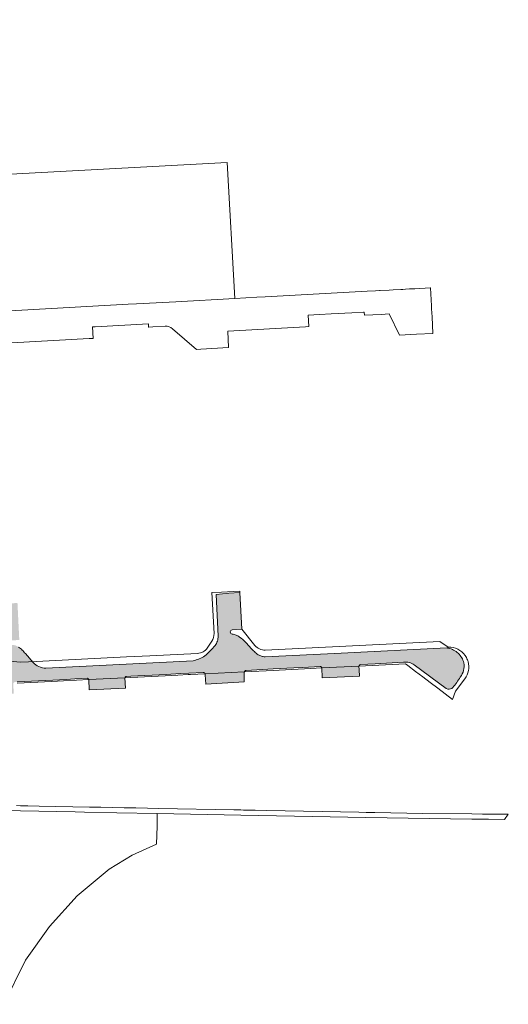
# Model space of a CAD drawing. Header units: metres. Extents: x 3492183 to 3492884, y 5882475 to 5882978.
# Tile 256 of 256: x 3492648 to 3492884, y 5882502 to 5882978. Entities that reach past the tile are written whole.
import ezdxf

# ---------------------------------------------------------------- set-up
doc = ezdxf.new("R2010")
doc.units = ezdxf.units.M
doc.header["$LTSCALE"] = 0.1
doc.layers.add('Bod-Asphalt', color=7, linetype='Continuous', lineweight=9, true_color=0x454545)
doc.layers.add('So-Flurstücke Umgebung', color=7, linetype='Continuous', lineweight=9, true_color=0x888888)

msp = doc.modelspace()

# ---------------------------------------------------------------- hatches: boundary and pattern name
at = {"layer": 'Bod-Asphalt', "linetype": 'Continuous', "lineweight": 0, "true_color": 0xbbbbbb, "transparency": 33554687}
h = msp.add_hatch(color=9, dxfattribs=at)
edge = h.paths.add_edge_path()
edge.add_arc((3492547.198939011, 5882699.589123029), 40.61117003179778, 255.3692922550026, 263.4059814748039)
edge.add_arc((3492547.198932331, 5882699.589049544), 40.61109626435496, 263.40597894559, 271.4426828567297)
edge.add_arc((3492546.841245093, 5882661.981492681), 3.293766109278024, 294.7726373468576, 309.6530728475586)
edge.add_arc((3492546.841240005, 5882661.981499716), 3.293774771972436, 309.6530629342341, 324.5334572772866)
edge.add_arc((3492552.117585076, 5882657.603447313), 3.579528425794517, 113.89623516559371, 136.435331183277, ccw=False)
edge.add_arc((3492552.117586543, 5882657.603445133), 3.579531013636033, 91.35716704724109, 113.8962425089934, ccw=False)
edge.add_line((3492552.032806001, 5882661.181972), (3492587.908505, 5882662.883553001))
edge.add_line((3492587.908505, 5882662.883553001), (3492603.805589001, 5882663.710701))
edge.add_line((3492603.805589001, 5882663.710701), (3492613.779518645, 5882664.203221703))
edge.add_arc((3492613.83017725, 5882662.74273088), 1.461369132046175, 72.7321703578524, 91.98656575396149, ccw=False)
edge.add_arc((3492613.830176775, 5882662.742729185), 1.461370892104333, 53.47777960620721, 72.7321722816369, ccw=False)
edge.add_line((3492614.699889, 5882663.917125), (3492615.669288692, 5882663.122809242))
edge.add_arc((3492617.350625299, 5882665.153769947), 2.63660656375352, 230.3802456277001, 251.4224872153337)
edge.add_arc((3492617.350627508, 5882665.153774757), 2.636611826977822, 251.4224750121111, 272.4646781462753)
edge.add_line((3492617.464011, 5882662.519602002), (3492626.785686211, 5882662.853033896))
edge.add_arc((3492626.541755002, 5882668.966092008), 6.117923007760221, 272.2850785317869, 291.4054838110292)
edge.add_arc((3492626.541752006, 5882668.96610066), 6.117932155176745, 291.4054803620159, 310.5258551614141)
edge.add_line((3492630.51713, 5882664.315781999), (3492634.645687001, 5882667.936477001))
edge.add_arc((3492628.699904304, 5882673.721319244), 8.295585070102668, 315.7860306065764, 335.9039321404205)
edge.add_arc((3492628.69989504, 5882673.721325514), 8.295596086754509, 335.903918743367, 356.0217954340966)
edge.add_line((3492636.975503, 5882673.145802), (3492635.407422, 5882695.359029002))
edge.add_line((3492635.407422, 5882695.359029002), (3492646.943962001, 5882696.040666))
edge.add_line((3492646.943962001, 5882696.040666), (3492647.836700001, 5882678.110218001))
edge.add_line((3492647.836700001, 5882678.110218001), (3492644.047201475, 5882678.05908196))
edge.add_arc((3492644.026217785, 5882676.894598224), 1.164672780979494, 88.96765686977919, 178.9676784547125)
edge.add_arc((3492644.026219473, 5882676.894597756), 1.164674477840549, 178.9676568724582, 268.9675953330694)
edge.add_arc((3492644.487463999, 5882670.727502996), 5.025798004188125, 74.19171338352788, 95.50604845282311, ccw=False)
edge.add_arc((3492644.487465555, 5882670.727508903), 5.025791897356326, 52.87734727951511, 74.19171210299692, ccw=False)
edge.add_arc((3492636.788536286, 5882660.231764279), 18.0420700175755, 46.3221556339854, 53.49890451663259, ccw=False)
edge.add_arc((3492636.788499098, 5882660.231721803), 18.04212642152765, 39.14543929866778, 46.32216337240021, ccw=False)
edge.add_line((3492650.780998, 5882671.621555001), (3492654.465536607, 5882667.280793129))
edge.add_arc((3492660.754829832, 5882673.290642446), 8.699051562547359, 223.6984293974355, 246.6391618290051)
edge.add_arc((3492660.754832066, 5882673.290644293), 8.699054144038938, 246.6391531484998, 269.5798798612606)
edge.add_line((3492660.691047, 5882664.591824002), (3492731.679057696, 5882668.101479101))
edge.add_arc((3492727.047522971, 5882687.156087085), 19.60941608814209, 283.6617397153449, 292.7127605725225)
edge.add_arc((3492727.047529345, 5882687.156081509), 19.60940848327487, 292.7127496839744, 301.7637737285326)
edge.add_arc((3492695.608833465, 5882716.620609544), 62.23051334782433, 312.150220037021, 315.3831389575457)
edge.add_arc((3492695.609488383, 5882716.61999177), 62.22961326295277, 315.3831203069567, 318.6160860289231)
edge.add_arc((3492734.961430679, 5882680.33417054), 8.798906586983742, 326.5170884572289, 342.3197644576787)
edge.add_arc((3492734.961409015, 5882680.33418042), 8.798930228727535, 342.3197460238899, 358.1223776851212)
edge.add_line((3492743.755615, 5882680.045885), (3492742.696653, 5882700.129320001))
edge.add_line((3492742.696653, 5882700.129320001), (3492748.883074, 5882700.824804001))
edge.add_line((3492748.883074, 5882700.824804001), (3492754.241150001, 5882701.134092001))
edge.add_line((3492754.241150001, 5882701.134092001), (3492755.11997, 5882683.448658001))
edge.add_line((3492755.11997, 5882683.448658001), (3492750.426170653, 5882683.083365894))
edge.add_arc((3492750.635988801, 5882682.039195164), 1.065042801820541, 101.3618405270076, 180.3579557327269)
edge.add_arc((3492750.635988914, 5882682.039195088), 1.065042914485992, 180.3579515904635, 259.3540791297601)
edge.add_arc((3492749.504744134, 5882672.978742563), 8.068043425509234, 69.35041793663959, 83.34872648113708, ccw=False)
edge.add_arc((3492749.504761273, 5882672.978783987), 8.06799861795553, 55.352044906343, 69.3504280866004, ccw=False)
edge.add_arc((3492734.914056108, 5882654.920817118), 31.26713684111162, 45.214631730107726, 52.168045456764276, ccw=False)
edge.add_arc((3492734.913995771, 5882654.920755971), 31.26722274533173, 38.261238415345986, 45.21463218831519, ccw=False)
edge.add_arc((3492773.95436801, 5882686.840042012), 19.17359201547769, 220.9133974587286, 228.2012148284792)
edge.add_arc((3492773.954379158, 5882686.840054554), 19.17360879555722, 228.2012149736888, 235.4890276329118)
edge.add_arc((3492766.226563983, 5882675.639222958), 5.565665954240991, 235.7141485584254, 253.3408617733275)
edge.add_arc((3492766.226560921, 5882675.639210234), 5.565652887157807, 253.3408543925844, 270.9676090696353)
edge.add_line((3492766.320549, 5882670.074351), (3492803.035580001, 5882671.834182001))
edge.add_line((3492803.035580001, 5882671.834182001), (3492853.96502302, 5882674.367751))
edge.add_arc((3492852.775658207, 5882664.543933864), 9.895553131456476, 80.86988215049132, 83.09682523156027, ccw=False)
edge.add_arc((3492852.775485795, 5882664.542860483), 9.896640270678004, 78.64318700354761, 80.86988269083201, ccw=False)
edge.add_arc((3492852.812392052, 5882664.801762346), 9.635551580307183, 46.14636887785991, 78.55518834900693, ccw=False)
edge.add_arc((3492852.812391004, 5882664.801760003), 9.635553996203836, 13.737560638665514, 46.14637403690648, ccw=False)
edge.add_arc((3492853.816405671, 5882665.506278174), 8.50465430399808, -13.750632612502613, 10.731914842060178, ccw=False)
edge.add_arc((3492853.816407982, 5882665.506278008), 8.504652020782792, 321.7668161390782, 346.24936476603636, ccw=False)
edge.add_arc((3492820.348408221, 5882685.517553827), 47.44147370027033, 324.05768475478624, 327.8084800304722, ccw=False)
edge.add_arc((3492820.348326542, 5882685.517612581), 47.4415743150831, 320.30689698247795, 324.05768518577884, ccw=False)
edge.add_arc((3492855.006308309, 5882656.983660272), 2.555422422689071, 287.9295006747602, 316.29044514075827, ccw=False)
edge.add_arc((3492855.006310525, 5882656.983654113), 2.555415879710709, 259.5684938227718, 287.9294959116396, ccw=False)
edge.add_line((3492854.543627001, 5882654.470474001), (3492853.718304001, 5882654.776576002))
edge.add_line((3492853.718304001, 5882654.776576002), (3492838.290173, 5882666.205879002))
edge.add_arc((3492834.276725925, 5882660.565042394), 6.922918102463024, 54.56820410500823, 76.58111521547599)
edge.add_arc((3492834.276721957, 5882660.565031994), 6.922929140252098, 76.58110325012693, 98.59398486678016)
edge.add_line((3492833.242218, 5882667.410231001), (3492833.069152, 5882667.401222))
edge.add_line((3492833.069152, 5882667.401222), (3492819.493962, 5882666.696521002))
edge.add_line((3492819.493962, 5882666.696521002), (3492812.381242, 5882666.340159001))
edge.add_arc((3492812.502078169, 5882665.405169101), 0.9427658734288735, 97.36397078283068, 134.1772341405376)
edge.add_arc((3492812.502075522, 5882665.405170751), 0.9427628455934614, 134.1771886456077, 170.9905456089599)
edge.add_line((3492811.570944, 5882665.552805), (3492811.656004, 5882663.762057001))
edge.add_line((3492811.656004, 5882663.762057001), (3492811.809109, 5882660.776811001))
edge.add_line((3492811.809109, 5882660.776811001), (3492793.918257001, 5882659.889898))
edge.add_line((3492793.918257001, 5882659.889898), (3492793.6811, 5882664.665895))
edge.add_arc((3492792.946684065, 5882664.621521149), 0.7357552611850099, 3.457641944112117, 47.2303841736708)
edge.add_arc((3492792.946685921, 5882664.621523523), 0.7357522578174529, 47.23036474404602, 91.00321464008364)
edge.add_line((3492792.933804, 5882665.357163), (3492784.510581, 5882664.922728))
edge.add_line((3492784.510581, 5882664.922728), (3492780.212936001, 5882664.702506))
edge.add_line((3492780.212936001, 5882664.702506), (3492770.171093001, 5882664.184987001))
edge.add_line((3492770.171093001, 5882664.184987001), (3492757.270153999, 5882663.521319))
edge.add_arc((3492757.472011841, 5882662.197781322), 1.33884225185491, 98.67157759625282, 125.8505784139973)
edge.add_arc((3492757.472013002, 5882662.197779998), 1.33884400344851, 125.8505854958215, 153.0295381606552)
edge.add_arc((3492757.203867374, 5882662.5508387), 0.9593624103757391, 164.638148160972, 177.0898740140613)
edge.add_arc((3492757.203870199, 5882662.550838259), 0.9593652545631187, 177.0898562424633, 189.5415007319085)
edge.add_line((3492756.257777, 5882662.391812), (3492756.204804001, 5882657.957941))
edge.add_line((3492756.204804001, 5882657.957941), (3492737.86163, 5882656.911931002))
edge.add_line((3492737.86163, 5882656.911931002), (3492737.530448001, 5882661.424830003))
edge.add_arc((3492735.91898563, 5882661.240529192), 1.6219672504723, 6.524493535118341, 14.69960941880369)
edge.add_arc((3492735.919042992, 5882661.240543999), 1.621908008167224, 14.69961767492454, 22.87501356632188)
edge.add_arc((3492736.521703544, 5882661.557286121), 0.9452733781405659, 19.38370616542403, 56.19834922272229)
edge.add_arc((3492736.521702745, 5882661.557284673), 0.9452750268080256, 56.19835781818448, 93.01298124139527)
edge.add_line((3492736.472017, 5882662.501253), (3492729.594305, 5882662.142890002))
edge.add_line((3492729.594305, 5882662.142890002), (3492725.601731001, 5882661.935679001))
edge.add_line((3492725.601731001, 5882661.935679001), (3492718.705012, 5882661.576314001))
edge.add_line((3492718.705012, 5882661.576314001), (3492701.597269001, 5882660.685407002))
edge.add_line((3492701.597269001, 5882660.685407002), (3492699.470431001, 5882660.575294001))
edge.add_arc((3492699.57752059, 5882659.728054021), 0.8539811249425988, 97.20387993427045, 131.0350903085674)
edge.add_arc((3492699.577518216, 5882659.728057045), 0.8539772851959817, 131.035103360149, 164.8664310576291)
edge.add_line((3492698.753157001, 5882659.951005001), (3492698.999327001, 5882654.984893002))
edge.add_line((3492698.999327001, 5882654.984893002), (3492681.552461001, 5882654.136980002))
edge.add_line((3492681.552461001, 5882654.136980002), (3492681.312286, 5882659.086094))
edge.add_arc((3492680.640463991, 5882658.985326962), 0.6793370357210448, 8.530243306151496, 48.35596379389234)
edge.add_arc((3492680.64046387, 5882658.985326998), 0.6793370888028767, 48.35595415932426, 88.18163516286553)
edge.add_line((3492680.662020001, 5882659.664322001), (3492674.690668, 5882659.352002))
edge.add_line((3492674.690668, 5882659.352002), (3492670.477008, 5882659.132777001))
edge.add_line((3492670.477008, 5882659.132777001), (3492664.007461, 5882658.794431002))
edge.add_line((3492664.007461, 5882658.794431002), (3492646.763673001, 5882657.894506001))
edge.add_line((3492646.763673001, 5882657.894506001), (3492645.765280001, 5882657.842452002))
edge.add_arc((3492645.803165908, 5882656.978171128), 0.8651108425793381, 92.50996397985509, 125.8971700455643)
edge.add_arc((3492645.803165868, 5882656.978171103), 0.8651108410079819, 125.8971668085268, 159.2843729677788)
edge.add_arc((3492645.793114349, 5882656.981252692), 0.8546193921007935, 159.2392422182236, 171.3040674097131)
edge.add_arc((3492645.79311151, 5882656.981253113), 0.8546165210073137, 171.3040665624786, 183.3688992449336)
edge.add_line((3492644.939971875, 5882656.931031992), (3492645.130137, 5882652.294035))
edge.add_line((3492645.130137, 5882652.294035), (3492627.150068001, 5882651.528132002))
edge.add_line((3492627.150068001, 5882651.528132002), (3492626.93189, 5882655.897020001))
edge.add_arc((3492625.382173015, 5882655.095378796), 1.744778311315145, 27.35172661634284, 37.02661384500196)
edge.add_arc((3492625.382138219, 5882655.095352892), 1.744821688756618, 37.02660487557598, 46.70124505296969)
edge.add_arc((3492625.36099217, 5882655.083370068), 1.768059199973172, 46.46882891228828, 69.91697258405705)
edge.add_arc((3492625.360994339, 5882655.083378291), 1.768050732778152, 69.91694711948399, 93.3652043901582)
edge.add_line((3492625.257209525, 5882656.848380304), (3492619.886097, 5882656.573093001))
edge.add_line((3492619.886097, 5882656.573093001), (3492615.962553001, 5882656.371882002))
edge.add_line((3492615.962553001, 5882656.371882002), (3492608.730709, 5882656.001494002))
edge.add_line((3492608.730709, 5882656.001494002), (3492591.107908, 5882655.097325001))
edge.add_line((3492591.107908, 5882655.097325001), (3492590.133536, 5882655.047253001))
edge.add_arc((3492590.323842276, 5882654.169011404), 0.8986238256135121, 102.2264061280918, 129.4793547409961)
edge.add_arc((3492590.32384649, 5882654.169006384), 0.898630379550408, 129.4793586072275, 156.7320795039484)
edge.add_arc((3492590.31456284, 5882654.172252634), 0.8888196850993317, 156.6879155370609, 164.8663357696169)
edge.add_arc((3492590.314555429, 5882654.172254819), 0.8888119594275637, 164.866347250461, 173.0448601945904)
edge.add_line((3492589.432284, 5882654.279883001), (3492589.551437, 5882649.607854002))
edge.add_line((3492589.551437, 5882649.607854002), (3492571.366487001, 5882648.709541))
edge.add_line((3492571.366487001, 5882648.709541), (3492571.134293, 5882653.415575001))
edge.add_arc((3492570.209041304, 5882653.158613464), 0.9602707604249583, 15.52107430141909, 21.80188455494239)
edge.add_arc((3492570.208913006, 5882653.158562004), 0.9604089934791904, 21.80189224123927, 28.08177243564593)
edge.add_arc((3492570.221590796, 5882653.163018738), 0.9471279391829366, 28.20492431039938, 54.87088923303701)
edge.add_arc((3492570.221592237, 5882653.163020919), 0.9471253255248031, 54.87088462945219, 81.53695938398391)
edge.add_line((3492570.360982, 5882654.099833), (3492564.201628, 5882653.833404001))
edge.add_line((3492564.201628, 5882653.833404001), (3492560.536227, 5882653.674148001))
edge.add_line((3492560.536227, 5882653.674148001), (3492540.249476, 5882652.682685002))
edge.add_line((3492540.249476, 5882652.682685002), (3492539.978373, 5882652.656660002))
edge.add_arc((3492540.361164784, 5882649.486409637), 3.193276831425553, 96.88484739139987, 128.1004655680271)
edge.add_line((3492538.390778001, 5882651.999295), (3492532.516665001, 5882645.501183))
edge.add_line((3492532.516665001, 5882645.501183), (3492531.782385, 5882645.397101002))
edge.add_line((3492531.782385, 5882645.397101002), (3492531.371229, 5882645.339055))
edge.add_line((3492531.371229, 5882645.339055), (3492521.214249, 5882649.494339))
edge.add_line((3492521.214249, 5882649.494339), (3492518.88224, 5882655.018608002))
edge.add_arc((3492473.908539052, 5882639.146195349), 47.69242351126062, 19.43928909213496, 26.00618420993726)
edge.add_arc((3492473.908577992, 5882639.14623435), 47.69237141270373, 26.00616261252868, 32.57306455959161)
edge.add_arc((3492476.759332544, 5882638.688629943), 45.576863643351, 34.98796066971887, 42.24817143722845)
edge.add_arc((3492476.759268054, 5882638.688580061), 45.57694491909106, 42.24816334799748, 49.50836215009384)
edge.add_arc((3492322.490573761, 5882446.754952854), 291.8065208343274, 50.94345884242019, 52.40015568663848)
edge.add_arc((3492322.488450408, 5882446.752266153), 291.8099450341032, 52.40014723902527, 53.85682686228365)
edge.add_arc((3492545.062847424, 5882754.482216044), 87.98918324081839, 230.2303623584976, 235.0040508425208, ccw=False)
edge.add_arc((3492545.062685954, 5882754.482054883), 87.9889560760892, 225.4566751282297, 230.2303760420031, ccw=False)
edge.add_arc((3492517.235117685, 5882726.515797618), 48.53771754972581, 218.1770865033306, 225.7121050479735, ccw=False)
edge.add_arc((3492517.23497236, 5882726.515695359), 48.53754010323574, 210.6420514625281, 218.1770976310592, ccw=False)
edge.add_arc((3492527.908557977, 5882734.200987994), 61.64888397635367, 205.5496702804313, 211.7314934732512, ccw=False)
edge.add_arc((3492527.908436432, 5882734.200939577), 61.64875343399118, 199.3678419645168, 205.5496783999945, ccw=False)
edge.add_arc((3492524.033350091, 5882731.630988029), 57.1520440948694, 193.8731210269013, 198.2254868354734, ccw=False)
edge.add_arc((3492524.033289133, 5882731.630973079), 57.15198133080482, 189.5207507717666, 193.8731211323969, ccw=False)
edge.add_arc((3492561.286008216, 5882739.833980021), 95.26790521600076, 187.3257845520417, 190.6805061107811, ccw=False)
edge.add_arc((3492561.285803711, 5882739.833953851), 95.26769904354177, 183.9710559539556, 187.3257846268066, ccw=False)
edge.add_line((3492466.246827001, 5882733.236425), (3492465.539343, 5882747.712587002))
edge.add_line((3492465.539343, 5882747.712587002), (3492465.458292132, 5882749.019142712))
edge.add_arc((3492462.367032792, 5882748.017882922), 3.2493700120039, 17.9471538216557, 36.53806770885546)
edge.add_arc((3492462.367028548, 5882748.017880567), 3.249374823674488, 36.53805653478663, 55.12893269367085)
edge.add_arc((3492465.108761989, 5882752.439179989), 1.965387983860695, 216.0228241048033, 243.2713827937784, ccw=False)
edge.add_arc((3492465.108761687, 5882752.439179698), 1.965387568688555, 188.774254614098, 216.0228224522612, ccw=False)
edge.add_line((3492463.166375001, 5882752.139376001), (3492461.604373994, 5882779.774142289))
edge.add_arc((3492465.499215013, 5882779.885408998), 3.896430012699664, 164.3833171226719, 181.6363644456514, ccw=False)
edge.add_arc((3492465.499218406, 5882779.885407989), 3.896433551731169, 147.1302827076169, 164.3833162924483, ccw=False)
edge.add_arc((3492459.988345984, 5882784.460081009), 3.325820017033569, 312.2979682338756, 333.3190464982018)
edge.add_arc((3492459.988352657, 5882784.460078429), 3.325812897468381, 333.3190345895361, 354.3401561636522)
edge.add_line((3492463.297952, 5882784.132079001), (3492459.834858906, 5882840.419903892))
edge.add_arc((3492456.720586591, 5882840.092114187), 3.131475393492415, 6.008488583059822, 29.0637356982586)
edge.add_arc((3492456.720596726, 5882840.092119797), 3.131463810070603, 29.06373606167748, 52.11907122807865)
edge.add_arc((3492461.325460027, 5882845.151447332), 3.72688983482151, 205.2675262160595, 223.9740156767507, ccw=False)
edge.add_arc((3492461.325448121, 5882845.151443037), 3.726877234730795, 186.5609919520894, 205.2675446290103, ccw=False)
edge.add_line((3492457.622979, 5882844.725606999), (3492456.931571, 5882858.983494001))
edge.add_line((3492456.931571, 5882858.983494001), (3492456.708451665, 5882862.38290011))
edge.add_arc((3492465.45102255, 5882862.103215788), 8.74704344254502, 166.1249040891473, 178.1676708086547, ccw=False)
edge.add_arc((3492465.451036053, 5882862.103215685), 8.747056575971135, 154.0821498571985, 166.1249246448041, ccw=False)
edge.add_arc((3492451.67550967, 5882869.051422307), 6.683787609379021, 332.1244215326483, 341.7290073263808)
edge.add_arc((3492451.675483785, 5882869.05143161), 6.6838151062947, 341.7290011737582, 351.3335486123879)
edge.add_line((3492458.282985, 5882868.044301), (3492458.26497, 5882868.778605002))
edge.add_arc((3492451.21281834, 5882867.899313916), 7.106757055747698, 7.107193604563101, 18.8243639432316)
edge.add_arc((3492451.212787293, 5882867.899304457), 7.106789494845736, 18.82435536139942, 30.54147117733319)
edge.add_line((3492457.333592, 5882871.510704), (3492456.679336, 5882872.538105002))
edge.add_arc((3492460.603494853, 5882875.275235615), 4.784444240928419, 200.9129659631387, 214.8960662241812, ccw=False)
edge.add_arc((3492460.603491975, 5882875.275233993), 4.784440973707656, 186.9300289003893, 200.9129601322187, ccw=False)
edge.add_line((3492455.854004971, 5882874.697957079), (3492455.854004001, 5882874.697970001))
edge.add_line((3492455.854004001, 5882874.697970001), (3492454.985497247, 5882892.337252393))
edge.add_arc((3492461.196719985, 5882892.562233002), 6.215295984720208, 170.6226775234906, 182.0744395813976, ccw=False)
edge.add_arc((3492461.196747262, 5882892.56222821), 6.215323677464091, 159.170958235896, 170.6226749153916, ccw=False)
edge.add_arc((3492450.928870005, 5882898.313233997), 5.693754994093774, 321.5448550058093, 336.2565530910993)
edge.add_arc((3492450.928881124, 5882898.31323097), 5.693743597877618, 336.2565359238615, 350.9682594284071)
edge.add_line((3492456.552031, 5882897.419418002), (3492454.064673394, 5882939.413739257))
edge.add_arc((3492324.292530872, 5882930.203516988), 130.0985671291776, 4.059603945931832, 9.08377026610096)
edge.add_arc((3492324.293604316, 5882930.203747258), 130.0974707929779, 9.083744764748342, 14.10795358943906)
edge.add_arc((3492392.642918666, 5882946.019120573), 59.96927214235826, 15.3708980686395, 22.12026242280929)
edge.add_arc((3492441.273757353, 5882966.506175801), 7.234263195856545, 16.82942339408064, 18.41781336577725)
edge.add_arc((3492441.273673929, 5882966.50614931), 7.234350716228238, 18.41780367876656, 22.32378714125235)
edge.add_arc((3492441.273815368, 5882966.506210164), 7.23419676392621, 22.32376679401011, 27.8182255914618)
edge.add_line((3492447.671974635, 5882969.882178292), (3492447.671974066, 5882969.882179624))
edge.add_arc((3492441.28682897, 5882966.508385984), 7.221673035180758, 27.85115200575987, 36.79830796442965)
edge.add_arc((3492441.286820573, 5882966.508379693), 7.221683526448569, 36.79830802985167, 45.74545112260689)
edge.add_arc((3492435.36966602, 5882955.830677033), 19.26863496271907, 55.34502488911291, 70.2069783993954)
edge.add_arc((3492435.36966286, 5882955.830669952), 19.26864269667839, 70.20697669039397, 85.06892546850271)
edge.add_line((3492437.025943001, 5882975.027996), (3492469.70706427, 5882977.638168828))
edge.add_arc((3492478.06275785, 5882962.886949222), 16.95335055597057, 119.5289883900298, 149.8174749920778)
edge.add_arc((3492472.556292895, 5882966.524926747), 10.37122196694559, 151.8971323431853, 152.8290420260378)
edge.add_arc((3492472.558213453, 5882966.523938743), 10.37338175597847, 152.8290312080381, 153.7607457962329)
edge.add_line((3492463.253749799, 5882971.110223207), (3492463.253745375, 5882971.110213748))
edge.add_arc((3492474.713158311, 5882965.383063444), 12.81087020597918, 153.4451741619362, 159.5707437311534)
edge.add_arc((3492474.713253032, 5882965.383025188), 12.81097232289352, 159.5707313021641, 165.69629426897)
edge.add_arc((3492507.759553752, 5882955.463532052), 47.30570774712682, 163.9428217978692, 169.7274388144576)
edge.add_arc((3492507.759228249, 5882955.46357694), 47.30537945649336, 169.7274220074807, 175.5120790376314)
edge.add_arc((3492582.781926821, 5882945.072521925), 122.9930741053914, 173.4205506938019, 178.1110979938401)
edge.add_arc((3492582.782373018, 5882945.072492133), 122.9935210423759, 178.111090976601, 182.8016216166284)
edge.add_arc((3492468.011297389, 5882939.225559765), 8.077118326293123, 181.1687481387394, 199.6425440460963)
edge.add_arc((3492468.011311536, 5882939.225561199), 8.077132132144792, 199.64251988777, 218.1162776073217)
edge.add_arc((3492459.374754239, 5882931.983970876), 3.20869050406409, 25.657744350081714, 44.67308971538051, ccw=False)
edge.add_arc((3492459.374748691, 5882931.983966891), 3.208697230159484, 6.642452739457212, 25.657765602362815, ccw=False)
edge.add_line((3492462.561907, 5882932.355127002), (3492464.100766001, 5882905.725141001))
edge.add_line((3492464.100766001, 5882905.725141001), (3492464.421082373, 5882900.182626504))
edge.add_line((3492464.421082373, 5882900.182626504), (3492464.100765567, 5882905.725140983))
edge.add_arc((3492459.974902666, 5882906.507831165), 4.199446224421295, 335.99093483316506, 349.25843615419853, ccw=False)
edge.add_arc((3492459.974895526, 5882906.507833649), 4.199453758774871, 322.7234743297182, 335.99094352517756, ccw=False)
edge.add_arc((3492466.652727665, 5882901.171568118), 4.350894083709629, 140.066781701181, 155.2178347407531)
edge.add_arc((3492466.652750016, 5882901.171557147), 4.350918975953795, 155.2178269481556, 170.3687923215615)
edge.add_line((3492462.363157, 5882901.899491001), (3492462.755374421, 5882895.260752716))
edge.add_arc((3492466.029744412, 5882896.235585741), 3.41640136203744, 196.5791216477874, 210.9637475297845)
edge.add_arc((3492466.02974339, 5882896.23558539), 3.416400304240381, 210.9637512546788, 225.3483918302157)
edge.add_arc((3492461.141389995, 5882890.851082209), 3.861799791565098, 12.460864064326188, 49.90289247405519, ccw=False)
edge.add_line((3492464.912219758, 5882891.68435319), (3492467.500679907, 5882846.908878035))
edge.add_arc((3492461.556603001, 5882846.794149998), 5.945183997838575, -16.274374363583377, 1.1057421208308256, ccw=False)
edge.add_arc((3492461.556594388, 5882846.794151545), 5.945192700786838, 326.34554079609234, 343.72563458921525, ccw=False)
edge.add_arc((3492468.982248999, 5882841.436730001), 3.223318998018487, 140.213437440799, 161.7274677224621)
edge.add_arc((3492468.982247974, 5882841.436729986), 3.22331803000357, 161.7274617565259, 183.2414915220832)
edge.add_line((3492465.764087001, 5882841.254469), (3492466.317415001, 5882830.274937))
edge.add_line((3492466.317415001, 5882830.274937), (3492467.548164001, 5882811.017755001))
edge.add_line((3492467.548164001, 5882811.017755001), (3492469.534401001, 5882778.578963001))
edge.add_line((3492469.534401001, 5882778.578963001), (3492472.011017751, 5882733.49480254))
edge.add_arc((3492622.196600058, 5882747.894564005), 150.874326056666, 185.4767654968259, 187.8801560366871)
edge.add_arc((3492622.193545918, 5882747.894092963), 150.8712361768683, 187.8801378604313, 190.2835778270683)
edge.add_arc((3492512.877958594, 5882728.07205684), 39.77303523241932, 190.3000310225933, 201.3200388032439)
edge.add_arc((3492512.877982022, 5882728.072056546), 39.77305694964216, 201.3200261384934, 212.3400267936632)
edge.add_arc((3492536.108345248, 5882741.066266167), 66.36708129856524, 211.0896232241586, 215.7857244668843)
edge.add_arc((3492536.108321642, 5882741.066249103), 66.36705217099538, 215.785724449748, 220.481827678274)
edge.add_arc((3492529.902149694, 5882735.873559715), 58.27548858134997, 220.5599596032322, 225.1230197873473)
edge.add_arc((3492529.901964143, 5882735.873367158), 58.2752212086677, 225.1230154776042, 229.6860968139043)
edge.add_line((3492492.199362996, 5882691.437849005), (3492502.262328, 5882683.835129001))
edge.add_line((3492502.262328, 5882683.835129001), (3492528.469720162, 5882664.2270809))
edge.add_arc((3492548.007655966, 5882694.801486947), 36.28395293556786, 237.4202375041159, 244.3628518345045)
edge.add_arc((3492548.007652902, 5882694.801475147), 36.28394097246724, 244.3628481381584, 251.3054645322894)
edge.add_line((3492536.377827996, 5882660.431844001), (3492536.941046, 5882660.294814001))
h.paths.add_polyline_path([(3492456.262185, 5882969.135145), (3492456.272187, 5882969.237188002), (3492456.262955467, 5882969.73148053), (3492456.258174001, 5882969.987499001), (3492456.259173, 5882970.178578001), (3492456.260172, 5882970.292625), (3492456.284177, 5882970.668781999), (3492456.383205, 5882971.539147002), (3492456.421214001, 5882971.950319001), (3492456.437216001, 5882972.347484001), (3492456.43021, 5882972.719638), (3492456.410200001, 5882972.946731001), (3492456.396193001, 5882973.113800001), (3492456.363179, 5882973.326887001), (3492456.329165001, 5882973.462943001), (3492456.26714, 5882973.622006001), (3492456.185109, 5882973.758060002), (3492456.071065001, 5882973.891111), (3492455.933013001, 5882974.010155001), (3492455.767951, 5882974.114192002), (3492455.585883, 5882974.194218), (3492455.401814, 5882974.246232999), (3492455.182733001, 5882974.270235), (3492454.972655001, 5882974.256221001), (3492454.769581, 5882974.204192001), (3492454.606521, 5882974.132156), (3492454.444462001, 5882974.029108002), (3492454.290407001, 5882973.897047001), (3492454.152357, 5882973.739977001), (3492454.041318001, 5882973.568902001), (3492453.959289, 5882973.394827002), (3492453.910273, 5882973.23676), (3492453.880263, 5882973.087697), (3492453.862258, 5882972.913624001), (3492453.857258, 5882972.742552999), (3492453.865263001, 5882972.549473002), (3492453.893276, 5882972.281363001), (3492453.973311, 5882971.815172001), (3492454.203408, 5882970.621686), (3492454.27744, 5882970.116479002), (3492454.291447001, 5882970.023441), (3492454.300451, 5882969.902391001), (3492454.299453, 5882969.730320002), (3492454.280451, 5882969.168086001), (3492454.309464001, 5882968.961001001), (3492454.363486, 5882968.805939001), (3492454.406502, 5882968.726908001), (3492454.463524, 5882968.645876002), (3492454.536552, 5882968.563845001), (3492454.625586, 5882968.482814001), (3492454.727624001, 5882968.408788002), (3492454.840667, 5882968.343765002), (3492454.958711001, 5882968.291748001), (3492455.077755, 5882968.253736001), (3492455.187796, 5882968.230731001), (3492455.291835, 5882968.220730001), (3492455.388871, 5882968.222735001), (3492455.478904, 5882968.233743), (3492455.611953, 5882968.270763), (3492455.746002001, 5882968.333794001), (3492455.867046, 5882968.415833), (3492455.979086, 5882968.518879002), (3492456.076121, 5882968.636932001), (3492456.151147, 5882968.761987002), (3492456.21817, 5882968.929058)])

# ---------------------------------------------------------------- linework, layer by layer
at = {"layer": 'Bod-Asphalt', "linetype": 'Continuous', "lineweight": 9, "transparency": 33554687, "flags": 128}
msp.add_lwpolyline([(3492647.52064795, 5882674.73480085, -0.03132471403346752), (3492649.24844029, 5882673.280407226, -0.03132460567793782), (3492650.780998, 5882671.621555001), (3492654.465536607, 5882667.280793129, 0.1004334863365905), (3492657.305477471, 5882665.304688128, 0.1004334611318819), (3492660.691047, 5882664.591824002), (3492731.6790577, 5882668.101479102, 0.03951307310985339), (3492734.618943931, 5882669.067339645, 0.03951308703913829), (3492737.37028143, 5882670.483658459, 0.01410720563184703), (3492739.905719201, 5882672.912226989, 0.01410740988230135), (3492742.300162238, 5882675.479917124, 0.06906166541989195), (3492743.344732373, 5882677.661903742, 0.06906147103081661), (3492743.755615, 5882680.045885), (3492742.696653, 5882700.129320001), (3492748.883074, 5882700.824804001), (3492754.241150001, 5882701.134092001), (3492755.11997, 5882683.448658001), (3492750.426170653, 5882683.083365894, 0.3590175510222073), (3492749.570966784, 5882682.032541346, 0.3590176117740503), (3492750.43923386, 5882680.992484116, -0.06115521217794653), (3492752.349952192, 5882680.528452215, -0.06115553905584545), (3492754.091680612, 5882679.616010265, -0.03034930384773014), (3492756.940283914, 5882677.112688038, -0.03034921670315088), (3492759.464877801, 5882674.282920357, 0.03180982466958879), (3492761.174849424, 5882672.546318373, 0.0318098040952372), (3492763.091301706, 5882671.040661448, 0.07706305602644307), (3492764.63101359, 5882670.30716365, 0.07706323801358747), (3492766.320549, 5882670.074351), (3492803.035580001, 5882671.834182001), (3492853.96502302, 5882674.367751, -0.009717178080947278), (3492854.345855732, 5882674.314115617, -0.009716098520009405), (3492854.724316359, 5882674.245723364, -0.1423603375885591), (3492859.488080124, 5882671.750074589, -0.1423603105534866), (3492862.172306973, 5882667.089963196, -0.1072334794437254), (3492862.077311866, 5882663.484750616, -0.107233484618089), (3492860.496800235, 5882660.243059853, -0.0163673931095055), (3492858.757421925, 5882657.670810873, -0.01636736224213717), (3492856.853500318, 5882655.217855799, -0.1243835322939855), (3492855.792986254, 5882654.552339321, -0.1243837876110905), (3492854.543627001, 5882654.470474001), (3492853.718304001, 5882654.776576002), (3492838.290173, 5882666.205879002, 0.09634590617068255), (3492835.883317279, 5882667.298960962, 0.09634577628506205), (3492833.242218, 5882667.410231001), (3492833.069152, 5882667.401222), (3492819.493962, 5882666.696521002), (3492812.381242, 5882666.340159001, 0.1620240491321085), (3492811.845083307, 5882666.081309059, 0.1620244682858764), (3492811.570944, 5882665.552805), (3492811.656004, 5882663.762057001), (3492811.809109, 5882660.776811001), (3492793.918257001, 5882659.889898), (3492793.6811, 5882664.665895, 0.1933514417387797), (3492793.446300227, 5882665.161631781, 0.1933519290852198), (3492792.933804, 5882665.357163), (3492784.510581, 5882664.922728), (3492780.212936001, 5882664.702506), (3492770.171093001, 5882664.184987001), (3492757.270153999, 5882663.521319, 0.1191498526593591), (3492756.687887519, 5882663.28297606, 0.1191496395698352), (3492756.278781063, 5882662.804987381, 0.05438442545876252), (3492756.245742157, 5882662.599544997, 0.05438406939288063), (3492756.257777, 5882662.391812), (3492756.204804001, 5882657.957941), (3492737.86163, 5882656.911931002), (3492737.530448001, 5882661.424830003, 0.03568580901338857), (3492737.487865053, 5882661.652105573, 0.03568703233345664), (3492737.413396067, 5882661.871015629, 0.1620302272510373), (3492737.047577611, 5882662.342778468, 0.1620301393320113), (3492736.472017, 5882662.501253), (3492729.594305, 5882662.142890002), (3492725.601731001, 5882661.935679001), (3492718.705012, 5882661.576314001), (3492701.597269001, 5882660.685407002), (3492699.470431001, 5882660.575294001, 0.1486981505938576), (3492699.016863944, 5882660.37221851, 0.1486986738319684), (3492698.753157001, 5882659.951005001), (3492698.999327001, 5882654.984893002), (3492681.552461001, 5882654.136980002), (3492681.312286, 5882659.086094, 0.1755430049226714), (3492681.091883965, 5882659.492987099, 0.1755428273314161), (3492680.662020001, 5882659.664322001), (3492674.690668, 5882659.352002), (3492670.477008, 5882659.132777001), (3492664.007461, 5882658.794431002), (3492646.763673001, 5882657.894506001)], format="xyb", dxfattribs=at)
at = {"layer": 'So-Flurstücke Umgebung'}
for p, q in [((3492748.132106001, 5882908.748916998), (3492564.176268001, 5882898.700928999)), ((3492751.693448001, 5882843.035797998), (3492748.132106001, 5882908.748916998)), ((3492815.652501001, 5882846.520705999), (3492766.446224, 5882843.839466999)), ((3492819.662072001, 5882846.739888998), (3492815.652501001, 5882846.520705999)), ((3492821.546811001, 5882846.841974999), (3492819.662072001, 5882846.739888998)), ((3492821.802911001, 5882846.855986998), (3492821.546811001, 5882846.841974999)), ((3492826.235649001, 5882847.097188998), (3492821.802911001, 5882846.855986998)), ((3492828.146398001, 5882847.200275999), (3492826.235649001, 5882847.097188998)), ((3492831.744808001, 5882847.395439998), (3492828.146398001, 5882847.200275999)), ((3492832.834235, 5882847.454489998), (3492831.744808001, 5882847.395439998)), ((3492834.121740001, 5882847.524547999), (3492832.834235, 5882847.454489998)), ((3492836.046495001, 5882847.629636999), (3492834.121740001, 5882847.524547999)), ((3492838.53347, 5882847.764749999), (3492836.046495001, 5882847.629636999)), ((3492841.021445, 5882847.899863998), (3492838.53347, 5882847.764749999)), ((3492843.512422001, 5882848.034977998), (3492841.021445, 5882847.899863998)), ((3492846.004399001, 5882848.179094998), (3492843.512422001, 5882848.034977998)), ((3492846.136451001, 5882848.186100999), (3492846.004399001, 5882848.179094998)), ((3492846.601712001, 5882839.438443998), (3492846.136451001, 5882848.186100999)), ((3492751.693448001, 5882843.035797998), (3492723.309473, 5882841.495106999)), ((3492751.693448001, 5882843.035797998), (3492723.309473, 5882841.495106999)), ((3492762.407642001, 5882843.619283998), (3492751.693448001, 5882843.035797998)), ((3492766.446224, 5882843.839466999), (3492762.407642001, 5882843.619283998)), ((3492651.887873, 5882837.608844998), (3492563.520111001, 5882832.800576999)), ((3492651.887873, 5882837.608844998), (3492563.520111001, 5882832.800576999)), ((3492700.377610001, 5882840.246738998), (3492651.887873, 5882837.608844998)), ((3492700.377610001, 5882840.246738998), (3492651.887873, 5882837.608844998)), ((3492704.321134, 5882840.461973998), (3492700.377610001, 5882840.246738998)), ((3492704.321134, 5882840.461973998), (3492700.377610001, 5882840.246738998)), ((3492723.309473, 5882841.495106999), (3492704.321134, 5882840.461973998)), ((3492723.309473, 5882841.495106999), (3492704.321134, 5882840.461973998)), ((3492846.679756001, 5882837.973830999), (3492846.601712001, 5882839.438443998)), ((3492846.882870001, 5882834.164237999), (3492846.679756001, 5882837.973830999)), ((3492787.201478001, 5882834.938231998), (3492792.582583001, 5882835.243478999)), ((3492787.496662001, 5882829.446951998), (3492787.201478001, 5882834.938231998)), ((3492792.582583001, 5882835.243478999), (3492798.284813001, 5882835.559737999)), ((3492798.284813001, 5882835.559737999), (3492808.182686, 5882836.098183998)), ((3492808.182686, 5882836.098183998), (3492813.764870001, 5882836.402435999)), ((3492813.764870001, 5882836.402435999), (3492814.164026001, 5882836.424453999)), ((3492814.164026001, 5882836.424453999), (3492814.251077, 5882834.924828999)), ((3492814.251077, 5882834.924828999), (3492822.378257, 5882835.376198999)), ((3492822.378257, 5882835.376198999), (3492826.232765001, 5882835.591374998)), ((3492826.232765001, 5882835.591374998), (3492831.192858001, 5882825.327191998)), ((3492847.306142, 5882826.213918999), (3492846.882870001, 5882834.164237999)), ((3492683.176127, 5882829.282553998), (3492684.352582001, 5882829.352625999)), ((3492683.471370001, 5882823.791265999), (3492683.176127, 5882829.282553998)), ((3492684.352582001, 5882829.352625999), (3492710.13954, 5882830.749162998)), ((3492710.13954, 5882830.749162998), (3492710.21459, 5882829.438621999)), ((3492710.21459, 5882829.438621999), (3492710.225597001, 5882829.249543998)), ((3492710.225597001, 5882829.249543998), (3492712.237374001, 5882829.357662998)), ((3492712.237374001, 5882829.357662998), (3492718.190673, 5882829.682018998)), ((3492721.739072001, 5882828.474645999), (3492727.56946, 5882823.461752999)), ((3492748.310389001, 5882827.305137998), (3492785.806001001, 5882829.351874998)), ((3492785.806001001, 5882829.351874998), (3492787.496662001, 5882829.446951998)), ((3492641.365109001, 5882821.496758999), (3492681.4746, 5882823.682146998)), ((3492681.4746, 5882823.682146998), (3492683.471370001, 5882823.791265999)), ((3492727.56946, 5882823.461752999), (3492733.346829, 5882818.494873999)), ((3492748.748777, 5882819.332791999), (3492748.310389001, 5882827.305137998)), ((3492831.192858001, 5882825.327191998), (3492839.290016, 5882825.772556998)), ((3492839.290016, 5882825.772556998), (3492847.306142, 5882826.213918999)), ((3492733.346829, 5882818.494873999), (3492735.346602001, 5882818.598990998)), ((3492735.346602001, 5882818.598990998), (3492748.748777, 5882819.332791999)), ((3492745.310652, 5882701.293891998), (3492740.727850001, 5882701.078658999)), ((3492740.727850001, 5882701.078658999), (3492741.728779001, 5882681.282345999)), ((3492754.210121, 5882701.752351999), (3492745.310652, 5882701.293891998)), ((3492754.241150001, 5882701.134091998), (3492754.210121, 5882701.752351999)), ((3492755.119970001, 5882683.448657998), (3492754.241150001, 5882701.134091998)), ((3492761.487622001, 5882675.544511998), (3492755.119970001, 5882683.448657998)), ((3492740.692469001, 5882677.585756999), (3492738.464671, 5882674.302306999)), ((3492850.542647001, 5882677.466942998), (3492766.468568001, 5882673.306715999)), ((3492854.703299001, 5882674.665897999), (3492850.542647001, 5882677.466942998)), ((3492733.785849, 5882671.671053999), (3492710.715734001, 5882670.527878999)), ((3492634.780723, 5882668.785848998), (3492648.367123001, 5882667.449680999)), ((3492648.367123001, 5882667.449680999), (3492656.128184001, 5882667.837082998)), ((3492656.128184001, 5882667.837082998), (3492659.183390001, 5882667.988240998)), ((3492699.559327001, 5882669.978309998), (3492659.183390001, 5882667.988240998)), ((3492710.715734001, 5882670.527878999), (3492699.559327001, 5882669.978309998)), ((3492811.570944, 5882665.552804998), (3492827.633087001, 5882666.348618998)), ((3492827.633087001, 5882666.348618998), (3492834.042537, 5882666.660941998)), ((3492834.042537, 5882666.660941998), (3492835.140973, 5882665.828626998)), ((3492835.140973, 5882665.828626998), (3492838.824434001, 5882663.028567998)), ((3492718.209825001, 5882660.917018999), (3492724.200186, 5882661.211328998)), ((3492724.200186, 5882661.211328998), (3492729.269185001, 5882661.466592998)), ((3492729.269185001, 5882661.466592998), (3492730.410635, 5882661.524652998)), ((3492730.410635, 5882661.524652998), (3492737.413396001, 5882661.871014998)), ((3492737.413396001, 5882661.871014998), (3492756.278781, 5882662.804986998)), ((3492756.278781, 5882662.804986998), (3492756.633917, 5882662.823004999)), ((3492756.633917, 5882662.823004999), (3492770.228123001, 5882663.492696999)), ((3492770.228123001, 5882663.492696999), (3492773.156244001, 5882663.636845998)), ((3492773.156244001, 5882663.636845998), (3492779.186552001, 5882663.941154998)), ((3492779.186552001, 5882663.941154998), (3492785.387926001, 5882664.254472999)), ((3492785.387926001, 5882664.254472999), (3492793.6811, 5882664.665894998)), ((3492793.6811, 5882664.665894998), (3492811.570944, 5882665.552804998)), ((3492838.824434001, 5882663.028567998), (3492842.415861, 5882660.308540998)), ((3492663.431244, 5882658.197155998), (3492646.789693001, 5882657.373280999)), ((3492663.431244, 5882658.197155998), (3492669.192513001, 5882658.481457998)), ((3492669.192513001, 5882658.481457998), (3492675.423967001, 5882658.794785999)), ((3492675.423967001, 5882658.794785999), (3492681.312286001, 5882659.086093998)), ((3492681.312286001, 5882659.086093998), (3492698.753157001, 5882659.951004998)), ((3492698.753157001, 5882659.951004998), (3492701.627289, 5882660.093154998)), ((3492701.627289, 5882660.093154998), (3492718.209825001, 5882660.917018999)), ((3492842.415861, 5882660.308540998), (3492846.019294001, 5882657.578509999)), ((3492846.019294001, 5882657.578509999), (3492849.600720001, 5882654.858484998)), ((3492858.106016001, 5882653.435150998), (3492862.652644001, 5882659.412779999)), ((3492849.600720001, 5882654.858484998), (3492853.204157, 5882652.118451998)), ((3492853.204157, 5882652.118451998), (3492856.776583, 5882649.408431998)), ((3492856.776583, 5882649.408431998), (3492858.106016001, 5882653.435150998)), ((3492641.571851, 5882595.804493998), (3492648.466537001, 5882595.658687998)), ((3492641.571851, 5882595.804493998), (3492648.466537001, 5882595.658687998)), ((3492648.488497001, 5882598.173774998), (3492646.468710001, 5882598.209714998)), ((3492648.466537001, 5882595.658687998), (3492674.753775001, 5882595.168455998)), ((3492648.466537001, 5882595.658687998), (3492674.753775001, 5882595.168455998)), ((3492651.938842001, 5882598.104872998), (3492648.488497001, 5882598.173774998)), ((3492657.447989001, 5882597.999030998), (3492651.938842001, 5882598.104872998)), ((3492681.716446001, 5882597.523724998), (3492657.447989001, 5882597.999030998)), ((3492674.753775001, 5882595.168455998), (3492679.217513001, 5882595.076582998)), ((3492674.753775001, 5882595.168455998), (3492679.217513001, 5882595.076582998)), ((3492679.217513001, 5882595.076582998), (3492694.789577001, 5882594.775034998)), ((3492679.217513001, 5882595.076582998), (3492694.789577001, 5882594.775034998)), ((3492687.156565, 5882597.418880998), (3492681.716446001, 5882597.523724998)), ((3492692.876794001, 5882597.313047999), (3492687.156565, 5882597.418880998)), ((3492698.404948, 5882597.208207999), (3492692.876794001, 5882597.313047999)), ((3492694.789577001, 5882594.775034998), (3492714.378204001, 5882594.376595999)), ((3492694.789577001, 5882594.775034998), (3492714.378204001, 5882594.376595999)), ((3492703.985122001, 5882597.092365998), (3492698.404948, 5882597.208207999)), ((3492709.575299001, 5882596.987527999), (3492703.985122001, 5882597.092365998)), ((3492715.094449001, 5882596.882687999), (3492709.575299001, 5882596.987527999)), ((3492751.301551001, 5882596.172730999), (3492715.094449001, 5882596.882687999)), ((3492754.711879, 5882596.113819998), (3492751.301551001, 5882596.172730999)), ((3492756.012386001, 5882596.079848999), (3492754.711879, 5882596.113819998)), ((3492761.621571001, 5882595.974991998), (3492756.012386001, 5882596.079848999)), ((3492767.191741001, 5882595.869132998), (3492761.621571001, 5882595.974991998)), ((3492811.628057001, 5882594.998248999), (3492767.191741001, 5882595.869132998)), ((3492815.038386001, 5882594.939337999), (3492811.628057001, 5882594.998248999)), ((3492819.238023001, 5882594.857443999), (3492815.038386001, 5882594.939337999)), ((3492819.319054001, 5882594.855445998), (3492819.238023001, 5882594.857443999)), ((3492842.407054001, 5882594.404027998), (3492819.319054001, 5882594.855445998)), ((3492714.239231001, 5882588.301005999), (3492714.378204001, 5882594.376595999)), ((3492714.378204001, 5882594.376595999), (3492754.694899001, 5882593.603760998)), ((3492754.694899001, 5882593.603760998), (3492815.011415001, 5882592.439290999)), ((3492815.011415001, 5882592.439290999), (3492866.119344, 5882591.728705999)), ((3492866.066273, 5882594.189728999), (3492842.407054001, 5882594.404027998)), ((3492871.226284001, 5882594.135878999), (3492866.066273, 5882594.189728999)), ((3492866.119344, 5882591.728705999), (3492874.10946, 5882591.617927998)), ((3492871.555412, 5882594.136889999), (3492871.226284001, 5882594.135878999)), ((3492883.630118, 5882594.026247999), (3492871.555412, 5882594.136889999)), ((3492874.10946, 5882591.617927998), (3492881.747438, 5882591.547154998)), ((3492881.747438, 5882591.547154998), (3492883.630118, 5882594.026247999)), ((3492714.070282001, 5882579.659323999), (3492714.239231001, 5882588.301005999)), ((3492702.247776, 5882574.221545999), (3492714.070282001, 5882579.659323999)), ((3492691.130574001, 5882567.488229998), (3492702.247776, 5882574.221545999)), ((3492675.791857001, 5882554.697128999), (3492691.130574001, 5882567.488229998)), ((3492662.344937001, 5882539.905208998), (3492675.791857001, 5882554.697128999)), ((3492650.798809, 5882523.561663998), (3492662.344937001, 5882539.905208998)), ((3492640.329302, 5882502.288614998), (3492650.798809, 5882523.561663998))]:
    msp.add_line(p, q, dxfattribs=at)
for centre, radius, start, end in [((3492718.470661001, 5882824.686930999), 5.002928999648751, 49.20916375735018, 93.2082212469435), ((3492735.650845, 5882680.992692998), 6.084832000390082, 325.9506795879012, 2.728451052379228), ((3492766.16526, 5882679.293864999), 5.994826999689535, 218.7138667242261, 272.9001218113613), ((3492733.495335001, 5882677.663140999), 5.999124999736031, 272.7756901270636, 325.9289394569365), ((3492855.092885, 5882665.174690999), 9.499199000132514, 35.94280524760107, 92.35050154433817), ((3492855.126888, 5882665.186799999), 9.46456800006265, 21.06513380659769, 36.00428124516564), ((3492855.097054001, 5882665.169061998), 9.498512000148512, 322.6977703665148, 15.72464728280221), ((3492854.809161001, 5882665.076396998), 9.800750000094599, 15.78997064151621, 20.99980446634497)]:
    msp.add_arc(centre, radius, start, end, dxfattribs=at)

doc.saveas('drawing.dxf')
